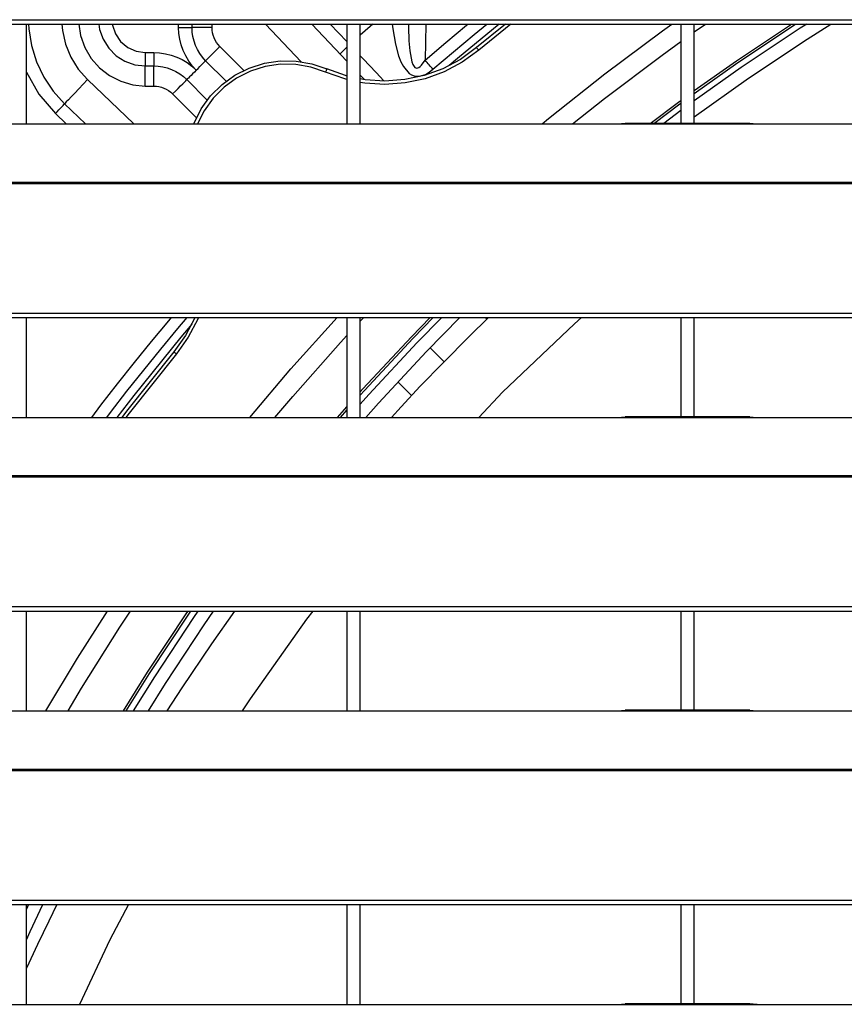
# Model space of a CAD drawing. Header units: millimetres. Extents: x 0 to 39025, y -31299 to 8400.
# Tile 146 of 256: x 6740 to 6863, y -8840 to -8692. Entities that reach past the tile are written whole.
import ezdxf

# ---------------------------------------------------------------- set-up
doc = ezdxf.new("R2010")
doc.units = ezdxf.units.MM

# ---------------------------------------------------------------- blocks, each defined once
blk = doc.blocks.new('*U53')
at = {"lineweight": 25}
for points in [[(7.21, 944.85), (7.21, 944.85), (1142.79, 944.85), (1142.79, 944.85)], [(7.21, 944.2), (7.21, 944.2), (1142.79, 944.2), (1142.79, 944.2)], [(137, 929.23), (137, 929.23), (137, 944.2), (137, 944.2)], [(159.79, 943.68), (159.79, 943.68), (159.79, 944.2), (159.79, 944.2)], [(161.8, 943.68), (161.8, 943.68), (161.8, 944.2), (161.8, 944.2)], [(164.8, 943.68), (164.8, 943.68), (164.8, 944.2), (164.8, 944.2)], [(178.16, 938.56), (178.16, 938.56), (172.81, 944.2), (172.81, 944.2)], [(185, 938.64), (185, 938.64), (179.73, 944.2), (179.73, 944.2)], [(185, 941.56), (185, 941.56), (182.49, 944.2), (182.49, 944.2)], [(185, 944.2), (185, 944.2), (185, 929.23), (185, 929.23)], [(187, 929.23), (187, 929.23), (187, 944.2), (187, 944.2)], [(196.79, 944.2), (196.79, 944.2), (196.69, 938.78), (196.69, 938.78)], [(208.72, 944.2), (208.72, 944.2), (204.41, 940.66), (204.41, 940.66)], [(209.53, 944.2), (209.53, 944.2), (204.73, 940.27), (204.73, 940.27)], [(235, 944.2), (235, 944.2), (235, 929.31), (235, 929.31)], [(237, 929.31), (237, 929.31), (237, 944.2), (237, 944.2)], [(237, 943.01), (237, 943.01), (238.69, 944.2), (238.69, 944.2)], [(154.8, 939.94), (154.8, 939.94), (156.07, 939.94), (156.07, 939.94)], [(169.55, 937.25), (169.55, 937.25), (165.97, 940.84), (165.97, 940.84)], [(166.91, 935.63), (166.91, 935.63), (163.84, 938.71), (163.84, 938.71)], [(154.8, 937.93), (154.8, 937.93), (156.07, 937.93), (156.07, 937.93)], [(146.16, 935.88), (146.16, 935.88), (153.08, 929.23), (153.08, 929.23)], [(161.02, 935.87), (161.02, 935.87), (164.08, 932.78), (164.08, 932.78)], [(187.64, 935.87), (187.64, 935.87), (187, 936.54), (187, 936.54)], [(154.8, 934.91), (154.8, 934.91), (156.07, 934.91), (156.07, 934.91)], [(158.9, 933.73), (158.9, 933.73), (162.48, 930.14), (162.48, 930.14)], [(142.71, 932.25), (142.71, 932.25), (145.85, 929.23), (145.85, 929.23)], [(235, 931.23), (235, 931.23), (232.45, 929.31), (232.45, 929.31)], [(141.34, 930.78), (141.34, 930.78), (142.95, 929.23), (142.95, 929.23)], [(41.99, 929.23), (41.99, 929.23), (224.99, 929.23), (224.99, 929.23)], [(224.99, 929.23), (224.99, 929.23), (247, 929.23), (247, 929.23)], [(245.31, 929.31), (245.31, 929.31), (226.65, 929.31), (226.65, 929.31)], [(247, 929.23), (247, 929.23), (818, 929.23), (818, 929.23)], [(16.21, 920.52), (16.21, 920.52), (1133.33, 920.52), (1133.33, 920.52)], [(16.21, 920.3), (16.21, 920.3), (1133.33, 920.3), (1133.33, 920.3)], [(7.21, 900.87), (7.21, 900.87), (1142.79, 900.87), (1142.79, 900.87)], [(7.21, 900.22), (7.21, 900.22), (1142.79, 900.22), (1142.79, 900.22)], [(137, 885.26), (137, 885.26), (137, 900.22), (137, 900.22)], [(185, 900.22), (185, 900.22), (185, 885.26), (185, 885.26)], [(187, 885.26), (187, 885.26), (187, 900.22), (187, 900.22)], [(187, 899.67), (187, 899.67), (187.52, 900.22), (187.52, 900.22)], [(205.68, 900.22), (205.68, 900.22), (205.92, 899.98), (205.92, 899.98)], [(235, 900.22), (235, 900.22), (235, 885.34), (235, 885.34)], [(237, 885.34), (237, 885.34), (237, 900.22), (237, 900.22)], [(197.46, 895.7), (197.46, 895.7), (199.52, 893.61), (199.52, 893.61)], [(192.63, 890.59), (192.63, 890.59), (194.68, 888.53), (194.68, 888.53)], [(183.6, 885.26), (183.6, 885.26), (185, 886.86), (185, 886.86)], [(41.99, 885.26), (41.99, 885.26), (224.99, 885.26), (224.99, 885.26)], [(184.05, 885.26), (184.05, 885.26), (185, 886.34), (185, 886.34)], [(224.99, 885.26), (224.99, 885.26), (247, 885.26), (247, 885.26)], [(245.31, 885.34), (245.31, 885.34), (226.65, 885.34), (226.65, 885.34)], [(247, 885.26), (247, 885.26), (818, 885.26), (818, 885.26)], [(16.21, 876.55), (16.21, 876.55), (1133.33, 876.55), (1133.33, 876.55)], [(16.21, 876.33), (16.21, 876.33), (1133.33, 876.33), (1133.33, 876.33)], [(7.21, 856.9), (7.21, 856.9), (1142.79, 856.9), (1142.79, 856.9)], [(7.21, 856.24), (7.21, 856.24), (1142.79, 856.24), (1142.79, 856.24)], [(137, 841.29), (137, 841.29), (137, 856.24), (137, 856.24)], [(185, 856.24), (185, 856.24), (185, 841.29), (185, 841.29)], [(187, 841.29), (187, 841.29), (187, 856.24), (187, 856.24)], [(235, 856.24), (235, 856.24), (235, 841.37), (235, 841.37)], [(237, 841.37), (237, 841.37), (237, 856.24), (237, 856.24)], [(41.99, 841.29), (41.99, 841.29), (224.99, 841.29), (224.99, 841.29)], [(224.99, 841.29), (224.99, 841.29), (247, 841.29), (247, 841.29)], [(245.31, 841.37), (245.31, 841.37), (226.65, 841.37), (226.65, 841.37)], [(247, 841.29), (247, 841.29), (818, 841.29), (818, 841.29)], [(16.21, 832.57), (16.21, 832.57), (1133.33, 832.57), (1133.33, 832.57)], [(16.21, 832.35), (16.21, 832.35), (1133.33, 832.35), (1133.33, 832.35)], [(7.21, 812.93), (7.21, 812.93), (1142.79, 812.93), (1142.79, 812.93)], [(7.21, 812.27), (7.21, 812.27), (1142.79, 812.27), (1142.79, 812.27)], [(137, 797.31), (137, 797.31), (137, 812.27), (137, 812.27)], [(137.33, 812.27), (137.33, 812.27), (137, 811.57), (137, 811.57)], [(185, 812.27), (185, 812.27), (185, 797.31), (185, 797.31)], [(187, 797.31), (187, 797.31), (187, 812.27), (187, 812.27)], [(235, 812.27), (235, 812.27), (235, 797.39), (235, 797.39)], [(237, 797.39), (237, 797.39), (237, 812.27), (237, 812.27)], [(41.99, 797.31), (41.99, 797.31), (224.99, 797.31), (224.99, 797.31)], [(224.99, 797.31), (224.99, 797.31), (247, 797.31), (247, 797.31)], [(245.31, 797.39), (245.31, 797.39), (226.65, 797.39), (226.65, 797.39)], [(247, 797.31), (247, 797.31), (818, 797.31), (818, 797.31)]]:
    blk.add_open_spline(points, degree=3, dxfattribs=at)
for points, knots in [([(137.32, 944.2), (137.32, 944.2), (137.36, 943.49), (137.36, 943.49), (137.36, 943.49), (137.75, 940.98), (137.75, 940.98), (137.75, 940.98), (138.51, 938.54), (138.51, 938.54), (138.51, 938.54), (139.6, 936.25), (139.6, 936.25), (139.6, 936.25), (141.01, 934.13), (141.01, 934.13), (141.01, 934.13), (142.71, 932.25), (142.71, 932.25)], [0, 0, 0, 0, 1, 1, 1, 2, 2, 2, 3, 3, 3, 4, 4, 4, 5, 5, 5, 6, 6, 6, 6]), ([(142.32, 944.2), (142.32, 944.2), (142.42, 943.24), (142.42, 943.24), (142.42, 943.24), (142.88, 941.19), (142.88, 941.19), (142.88, 941.19), (143.67, 939.24), (143.67, 939.24), (143.67, 939.24), (144.77, 937.45), (144.77, 937.45), (144.77, 937.45), (146.16, 935.88), (146.16, 935.88)], [0, 0, 0, 0, 1, 1, 1, 2, 2, 2, 3, 3, 3, 4, 4, 4, 5, 5, 5, 5]), ([(144.83, 944.2), (144.83, 944.2), (145.11, 942.46), (145.11, 942.46), (145.11, 942.46), (145.75, 940.68), (145.75, 940.68), (145.75, 940.68), (146.71, 939.05), (146.71, 939.05), (146.71, 939.05), (147.95, 937.64), (147.95, 937.64), (147.95, 937.64), (149.44, 936.48), (149.44, 936.48), (149.44, 936.48), (151.12, 935.62), (151.12, 935.62), (151.12, 935.62), (152.92, 935.09), (152.92, 935.09), (152.92, 935.09), (154.8, 934.91), (154.8, 934.91)], [0, 0, 0, 0, 1, 1, 1, 2, 2, 2, 3, 3, 3, 4, 4, 4, 5, 5, 5, 6, 6, 6, 7, 7, 7, 8, 8, 8, 8]), ([(147.84, 944.2), (147.84, 944.2), (147.97, 943.4), (147.97, 943.4), (147.97, 943.4), (148.49, 941.91), (148.49, 941.91), (148.49, 941.91), (149.32, 940.58), (149.32, 940.58), (149.32, 940.58), (150.43, 939.46), (150.43, 939.46), (150.43, 939.46), (151.76, 938.62), (151.76, 938.62), (151.76, 938.62), (153.24, 938.1), (153.24, 938.1), (153.24, 938.1), (154.8, 937.93), (154.8, 937.93)], [0, 0, 0, 0, 1, 1, 1, 2, 2, 2, 3, 3, 3, 4, 4, 4, 5, 5, 5, 6, 6, 6, 7, 7, 7, 7]), ([(149.85, 944.2), (149.85, 944.2), (149.88, 944.04), (149.88, 944.04), (149.88, 944.04), (150.32, 942.72), (150.32, 942.72), (150.32, 942.72), (151.1, 941.58), (151.1, 941.58), (151.1, 941.58), (152.17, 940.69), (152.17, 940.69), (152.17, 940.69), (153.43, 940.13), (153.43, 940.13), (153.43, 940.13), (154.8, 939.94), (154.8, 939.94)], [0, 0, 0, 0, 1, 1, 1, 2, 2, 2, 3, 3, 3, 4, 4, 4, 5, 5, 5, 6, 6, 6, 6]), ([(162.43, 937.29), (162.43, 937.29), (161.84, 937.95), (161.84, 937.95), (161.84, 937.95), (161.31, 938.66), (161.31, 938.66), (161.31, 938.66), (160.86, 939.42), (160.86, 939.42), (160.86, 939.42), (160.49, 940.22), (160.49, 940.22), (160.49, 940.22), (160.18, 941.06), (160.18, 941.06), (160.18, 941.06), (159.97, 941.92), (159.97, 941.92), (159.97, 941.92), (159.84, 942.8), (159.84, 942.8), (159.84, 942.8), (159.79, 943.68), (159.79, 943.68)], [0, 0, 0, 0, 1, 1, 1, 2, 2, 2, 3, 3, 3, 4, 4, 4, 5, 5, 5, 6, 6, 6, 7, 7, 7, 8, 8, 8, 8]), ([(159.79, 943.68), (159.79, 943.68), (160.19, 943.68), (160.19, 943.68), (160.19, 943.68), (160.56, 943.68), (160.56, 943.68), (160.56, 943.68), (160.91, 943.68), (160.91, 943.68), (160.91, 943.68), (161.21, 943.68), (161.21, 943.68), (161.21, 943.68), (161.46, 943.68), (161.46, 943.68), (161.46, 943.68), (161.64, 943.68), (161.64, 943.68), (161.64, 943.68), (161.76, 943.68), (161.76, 943.68), (161.76, 943.68), (161.8, 943.68), (161.8, 943.68)], [0, 0, 0, 0, 1, 1, 1, 2, 2, 2, 3, 3, 3, 4, 4, 4, 5, 5, 5, 6, 6, 6, 7, 7, 7, 8, 8, 8, 8]), ([(163.84, 938.71), (163.84, 938.71), (163.39, 939.22), (163.39, 939.22), (163.39, 939.22), (162.98, 939.78), (162.98, 939.78), (162.98, 939.78), (162.62, 940.37), (162.62, 940.37), (162.62, 940.37), (162.33, 940.99), (162.33, 940.99), (162.33, 940.99), (162.1, 941.64), (162.1, 941.64), (162.1, 941.64), (161.93, 942.31), (161.93, 942.31), (161.93, 942.31), (161.83, 943), (161.83, 943), (161.83, 943), (161.8, 943.68), (161.8, 943.68)], [0, 0, 0, 0, 1, 1, 1, 2, 2, 2, 3, 3, 3, 4, 4, 4, 5, 5, 5, 6, 6, 6, 7, 7, 7, 8, 8, 8, 8]), ([(164.8, 943.68), (164.8, 943.68), (164.21, 943.68), (164.21, 943.68), (164.21, 943.68), (163.65, 943.68), (163.65, 943.68), (163.65, 943.68), (163.13, 943.68), (163.13, 943.68), (163.13, 943.68), (162.67, 943.68), (162.67, 943.68), (162.67, 943.68), (162.31, 943.68), (162.31, 943.68), (162.31, 943.68), (162.02, 943.68), (162.02, 943.68), (162.02, 943.68), (161.85, 943.68), (161.85, 943.68), (161.85, 943.68), (161.8, 943.68), (161.8, 943.68)], [0, 0, 0, 0, 1, 1, 1, 2, 2, 2, 3, 3, 3, 4, 4, 4, 5, 5, 5, 6, 6, 6, 7, 7, 7, 8, 8, 8, 8]), ([(165.97, 940.84), (165.97, 940.84), (165.71, 941.13), (165.71, 941.13), (165.71, 941.13), (165.47, 941.45), (165.47, 941.45), (165.47, 941.45), (165.27, 941.79), (165.27, 941.79), (165.27, 941.79), (165.1, 942.15), (165.1, 942.15), (165.1, 942.15), (164.97, 942.51), (164.97, 942.51), (164.97, 942.51), (164.87, 942.9), (164.87, 942.9), (164.87, 942.9), (164.82, 943.29), (164.82, 943.29), (164.82, 943.29), (164.8, 943.68), (164.8, 943.68)], [0, 0, 0, 0, 1, 1, 1, 2, 2, 2, 3, 3, 3, 4, 4, 4, 5, 5, 5, 6, 6, 6, 7, 7, 7, 8, 8, 8, 8]), ([(188.87, 944.2), (188.87, 944.2), (188.47, 943.84), (188.47, 943.84), (188.47, 943.84), (187.71, 943.16), (187.71, 943.16), (187.71, 943.16), (187, 942.54), (187, 942.54)], [0, 0, 0, 0, 1, 1, 1, 2, 2, 2, 3, 3, 3, 3]), ([(191.79, 944.2), (191.79, 944.2), (191.86, 943.47), (191.86, 943.47), (191.86, 943.47), (192.26, 941.16), (192.26, 941.16), (192.26, 941.16), (192.74, 939.43), (192.74, 939.43), (192.74, 939.43), (193.07, 938.55), (193.07, 938.55), (193.07, 938.55), (193.44, 937.83), (193.44, 937.83), (193.44, 937.83), (194.3, 936.81), (194.3, 936.81), (194.3, 936.81), (194.66, 936.58), (194.66, 936.58), (194.66, 936.58), (195.06, 936.43), (195.06, 936.43), (195.06, 936.43), (195.86, 936.38), (195.86, 936.38), (195.86, 936.38), (196.77, 936.66), (196.77, 936.66), (196.77, 936.66), (197.32, 936.99), (197.32, 936.99), (197.32, 936.99), (197.87, 937.42), (197.87, 937.42)], [0, 0, 0, 0, 1, 1, 1, 2, 2, 2, 3, 3, 3, 4, 4, 4, 5, 5, 5, 6, 6, 6, 7, 7, 7, 8, 8, 8, 9, 9, 9, 10, 10, 10, 11, 11, 11, 12, 12, 12, 12]), ([(194.19, 944.2), (194.19, 944.2), (194.19, 943.75), (194.19, 943.75), (194.19, 943.75), (194.26, 941.7), (194.26, 941.7), (194.26, 941.7), (194.39, 940.2), (194.39, 940.2), (194.39, 940.2), (194.71, 938.54), (194.71, 938.54), (194.71, 938.54), (194.86, 938.14), (194.86, 938.14), (194.86, 938.14), (195.04, 937.85), (195.04, 937.85), (195.04, 937.85), (195.18, 937.71), (195.18, 937.71), (195.18, 937.71), (195.32, 937.63), (195.32, 937.63), (195.32, 937.63), (195.46, 937.61), (195.46, 937.61), (195.46, 937.61), (195.61, 937.62), (195.61, 937.62), (195.61, 937.62), (195.78, 937.7), (195.78, 937.7), (195.78, 937.7), (195.97, 937.83), (195.97, 937.83), (195.97, 937.83), (196.17, 938.04), (196.17, 938.04), (196.17, 938.04), (196.69, 938.78), (196.69, 938.78)], [0, 0, 0, 0, 1, 1, 1, 2, 2, 2, 3, 3, 3, 4, 4, 4, 5, 5, 5, 6, 6, 6, 7, 7, 7, 8, 8, 8, 9, 9, 9, 10, 10, 10, 11, 11, 11, 12, 12, 12, 13, 13, 13, 14, 14, 14, 14]), ([(196.69, 938.78), (196.69, 938.78), (199.78, 941.43), (199.78, 941.43), (199.78, 941.43), (202.88, 944.03), (202.88, 944.03), (202.88, 944.03), (203.08, 944.2), (203.08, 944.2)], [0, 0, 0, 0, 1, 1, 1, 2, 2, 2, 3, 3, 3, 3]), ([(197.87, 937.42), (197.87, 937.42), (200.94, 940.05), (200.94, 940.05), (200.94, 940.05), (204.03, 942.63), (204.03, 942.63), (204.03, 942.63), (205.92, 944.2), (205.92, 944.2)], [0, 0, 0, 0, 1, 1, 1, 2, 2, 2, 3, 3, 3, 3]), ([(207.79, 944.2), (207.79, 944.2), (201.56, 939.03), (201.56, 939.03), (201.56, 939.03), (200.32, 937.98), (200.32, 937.98)], [0, 0, 0, 0, 1, 1, 1, 2, 2, 2, 2]), ([(214.21, 929.23), (214.21, 929.23), (215.17, 930.03), (215.17, 930.03), (215.17, 930.03), (223.59, 936.75), (223.59, 936.75), (223.59, 936.75), (232.22, 943.18), (232.22, 943.18), (232.22, 943.18), (233.63, 944.2), (233.63, 944.2)], [0, 0, 0, 0, 1, 1, 1, 2, 2, 2, 3, 3, 3, 4, 4, 4, 4]), ([(237, 930.3), (237, 930.3), (245.11, 936.09), (245.11, 936.09), (245.11, 936.09), (253.89, 941.93), (253.89, 941.93), (253.89, 941.93), (257.46, 944.2), (257.46, 944.2)], [0, 0, 0, 0, 1, 1, 1, 2, 2, 2, 3, 3, 3, 3]), ([(237, 934.22), (237, 934.22), (243.32, 938.71), (243.32, 938.71), (243.32, 938.71), (251.54, 944.2), (251.54, 944.2)], [0, 0, 0, 0, 1, 1, 1, 2, 2, 2, 2]), ([(237, 933.81), (237, 933.81), (243.51, 938.42), (243.51, 938.42), (243.51, 938.42), (252.17, 944.2), (252.17, 944.2)], [0, 0, 0, 0, 1, 1, 1, 2, 2, 2, 2]), ([(253.83, 944.2), (253.83, 944.2), (252.85, 943.57), (252.85, 943.57), (252.85, 943.57), (244.02, 937.68), (244.02, 937.68), (244.02, 937.68), (237, 932.71), (237, 932.71)], [0, 0, 0, 0, 1, 1, 1, 2, 2, 2, 3, 3, 3, 3]), ([(218.78, 929.23), (218.78, 929.23), (223.58, 933.06), (223.58, 933.06), (223.58, 933.06), (232.18, 939.56), (232.18, 939.56), (232.18, 939.56), (235, 941.6), (235, 941.6)], [0, 0, 0, 0, 1, 1, 1, 2, 2, 2, 3, 3, 3, 3]), ([(154.8, 939.94), (154.8, 939.94), (154.8, 939.54), (154.8, 939.54), (154.8, 939.54), (154.8, 939.17), (154.8, 939.17), (154.8, 939.17), (154.8, 938.82), (154.8, 938.82), (154.8, 938.82), (154.8, 938.51), (154.8, 938.51), (154.8, 938.51), (154.8, 938.27), (154.8, 938.27), (154.8, 938.27), (154.8, 938.08), (154.8, 938.08), (154.8, 938.08), (154.8, 937.97), (154.8, 937.97), (154.8, 937.97), (154.8, 937.93), (154.8, 937.93)], [0, 0, 0, 0, 1, 1, 1, 2, 2, 2, 3, 3, 3, 4, 4, 4, 5, 5, 5, 6, 6, 6, 7, 7, 7, 8, 8, 8, 8]), ([(156.07, 939.94), (156.07, 939.94), (156.95, 939.89), (156.95, 939.89), (156.95, 939.89), (157.83, 939.76), (157.83, 939.76), (157.83, 939.76), (158.68, 939.55), (158.68, 939.55), (158.68, 939.55), (159.51, 939.25), (159.51, 939.25), (159.51, 939.25), (160.31, 938.87), (160.31, 938.87), (160.31, 938.87), (161.07, 938.42), (161.07, 938.42), (161.07, 938.42), (161.78, 937.88), (161.78, 937.88), (161.78, 937.88), (162.43, 937.29), (162.43, 937.29)], [0, 0, 0, 0, 1, 1, 1, 2, 2, 2, 3, 3, 3, 4, 4, 4, 5, 5, 5, 6, 6, 6, 7, 7, 7, 8, 8, 8, 8]), ([(156.07, 939.94), (156.07, 939.94), (156.07, 939.54), (156.07, 939.54), (156.07, 939.54), (156.07, 939.17), (156.07, 939.17), (156.07, 939.17), (156.07, 938.82), (156.07, 938.82), (156.07, 938.82), (156.07, 938.51), (156.07, 938.51), (156.07, 938.51), (156.07, 938.27), (156.07, 938.27), (156.07, 938.27), (156.07, 938.08), (156.07, 938.08), (156.07, 938.08), (156.07, 937.97), (156.07, 937.97), (156.07, 937.97), (156.07, 937.93), (156.07, 937.93)], [0, 0, 0, 0, 1, 1, 1, 2, 2, 2, 3, 3, 3, 4, 4, 4, 5, 5, 5, 6, 6, 6, 7, 7, 7, 8, 8, 8, 8]), ([(165.97, 940.84), (165.97, 940.84), (165.55, 940.43), (165.55, 940.43), (165.55, 940.43), (165.16, 940.02), (165.16, 940.02), (165.16, 940.02), (164.79, 939.66), (164.79, 939.66), (164.79, 939.66), (164.47, 939.34), (164.47, 939.34), (164.47, 939.34), (164.2, 939.07), (164.2, 939.07), (164.2, 939.07), (164.01, 938.87), (164.01, 938.87), (164.01, 938.87), (163.89, 938.75), (163.89, 938.75), (163.89, 938.75), (163.84, 938.71), (163.84, 938.71)], [0, 0, 0, 0, 1, 1, 1, 2, 2, 2, 3, 3, 3, 4, 4, 4, 5, 5, 5, 6, 6, 6, 7, 7, 7, 8, 8, 8, 8]), ([(185, 940.71), (185, 940.71), (184.88, 940.61), (184.88, 940.61), (184.88, 940.61), (184.62, 940.36), (184.62, 940.36), (184.62, 940.36), (184.39, 940.14), (184.39, 940.14), (184.39, 940.14), (184.2, 939.95), (184.2, 939.95), (184.2, 939.95), (184.07, 939.83), (184.07, 939.83), (184.07, 939.83), (183.97, 939.73), (183.97, 939.73)], [0, 0, 0, 0, 1, 1, 1, 2, 2, 2, 3, 3, 3, 4, 4, 4, 5, 5, 5, 6, 6, 6, 6]), ([(204.41, 940.66), (204.41, 940.66), (201.99, 938.91), (201.99, 938.91), (201.99, 938.91), (199.36, 937.51), (199.36, 937.51), (199.36, 937.51), (196.56, 936.5), (196.56, 936.5), (196.56, 936.5), (193.65, 935.88), (193.65, 935.88), (193.65, 935.88), (190.68, 935.66), (190.68, 935.66), (190.68, 935.66), (187.71, 935.86), (187.71, 935.86), (187.71, 935.86), (187, 935.97), (187, 935.97)], [0, 0, 0, 0, 1, 1, 1, 2, 2, 2, 3, 3, 3, 4, 4, 4, 5, 5, 5, 6, 6, 6, 7, 7, 7, 7]), ([(204.73, 940.27), (204.73, 940.27), (202.25, 938.49), (202.25, 938.49), (202.25, 938.49), (199.57, 937.05), (199.57, 937.05), (199.57, 937.05), (196.7, 936.01), (196.7, 936.01), (196.7, 936.01), (193.72, 935.38), (193.72, 935.38), (193.72, 935.38), (190.68, 935.16), (190.68, 935.16), (190.68, 935.16), (187.65, 935.36), (187.65, 935.36), (187.65, 935.36), (187, 935.46), (187, 935.46)], [0, 0, 0, 0, 1, 1, 1, 2, 2, 2, 3, 3, 3, 4, 4, 4, 5, 5, 5, 6, 6, 6, 7, 7, 7, 7]), ([(204.73, 940.27), (204.73, 940.27), (204.67, 940.34), (204.67, 940.34), (204.67, 940.34), (204.6, 940.41), (204.6, 940.41), (204.6, 940.41), (204.55, 940.49), (204.55, 940.49), (204.55, 940.49), (204.51, 940.54), (204.51, 940.54), (204.51, 940.54), (204.46, 940.59), (204.46, 940.59), (204.46, 940.59), (204.43, 940.63), (204.43, 940.63), (204.43, 940.63), (204.41, 940.65), (204.41, 940.65), (204.41, 940.65), (204.41, 940.66), (204.41, 940.66)], [0, 0, 0, 0, 1, 1, 1, 2, 2, 2, 3, 3, 3, 4, 4, 4, 5, 5, 5, 6, 6, 6, 7, 7, 7, 8, 8, 8, 8]), ([(162.08, 929.23), (162.08, 929.23), (162.12, 929.33), (162.12, 929.33), (162.12, 929.33), (163.19, 931.47), (163.19, 931.47), (163.19, 931.47), (164.59, 933.42), (164.59, 933.42), (164.59, 933.42), (166.29, 935.12), (166.29, 935.12), (166.29, 935.12), (168.22, 936.52), (168.22, 936.52), (168.22, 936.52), (170.35, 937.61), (170.35, 937.61), (170.35, 937.61), (172.63, 938.33), (172.63, 938.33), (172.63, 938.33), (174.99, 938.68), (174.99, 938.68), (174.99, 938.68), (177.38, 938.66), (177.38, 938.66), (177.38, 938.66), (179.73, 938.25), (179.73, 938.25), (179.73, 938.25), (182, 937.47), (182, 937.47)], [0, 0, 0, 0, 1, 1, 1, 2, 2, 2, 3, 3, 3, 4, 4, 4, 5, 5, 5, 6, 6, 6, 7, 7, 7, 8, 8, 8, 9, 9, 9, 10, 10, 10, 11, 11, 11, 11]), ([(162.43, 937.29), (162.43, 937.29), (162.71, 937.56), (162.71, 937.56), (162.71, 937.56), (162.98, 937.83), (162.98, 937.83), (162.98, 937.83), (163.22, 938.07), (163.22, 938.07), (163.22, 938.07), (163.43, 938.29), (163.43, 938.29), (163.43, 938.29), (163.61, 938.47), (163.61, 938.47), (163.61, 938.47), (163.74, 938.6), (163.74, 938.6), (163.74, 938.6), (163.82, 938.68), (163.82, 938.68), (163.82, 938.68), (163.84, 938.71), (163.84, 938.71)], [0, 0, 0, 0, 1, 1, 1, 2, 2, 2, 3, 3, 3, 4, 4, 4, 5, 5, 5, 6, 6, 6, 7, 7, 7, 8, 8, 8, 8]), ([(190.54, 935.69), (190.54, 935.69), (189.36, 936.94), (189.36, 936.94), (189.36, 936.94), (187.41, 939), (187.41, 939), (187.41, 939), (187, 939.44), (187, 939.44)], [0, 0, 0, 0, 1, 1, 1, 2, 2, 2, 3, 3, 3, 3]), ([(197.87, 937.42), (197.87, 937.42), (197.74, 937.57), (197.74, 937.57), (197.74, 937.57), (197.61, 937.73), (197.61, 937.73), (197.61, 937.73), (197.46, 937.9), (197.46, 937.9), (197.46, 937.9), (197.32, 938.07), (197.32, 938.07), (197.32, 938.07), (197.16, 938.25), (197.16, 938.25), (197.16, 938.25), (197.01, 938.42), (197.01, 938.42), (197.01, 938.42), (196.85, 938.6), (196.85, 938.6), (196.85, 938.6), (196.69, 938.78), (196.69, 938.78)], [0, 0, 0, 0, 1, 1, 1, 2, 2, 2, 3, 3, 3, 4, 4, 4, 5, 5, 5, 6, 6, 6, 7, 7, 7, 8, 8, 8, 8]), ([(137, 937), (137, 937), (138.87, 933.67), (138.87, 933.67), (138.87, 933.67), (141.34, 930.78), (141.34, 930.78)], [0, 0, 0, 0, 1, 1, 1, 2, 2, 2, 2]), ([(154.8, 934.91), (154.8, 934.91), (154.8, 935.5), (154.8, 935.5), (154.8, 935.5), (154.8, 936.07), (154.8, 936.07), (154.8, 936.07), (154.8, 936.59), (154.8, 936.59), (154.8, 936.59), (154.8, 937.05), (154.8, 937.05), (154.8, 937.05), (154.8, 937.42), (154.8, 937.42), (154.8, 937.42), (154.8, 937.7), (154.8, 937.7), (154.8, 937.7), (154.8, 937.87), (154.8, 937.87), (154.8, 937.87), (154.8, 937.93), (154.8, 937.93)], [0, 0, 0, 0, 1, 1, 1, 2, 2, 2, 3, 3, 3, 4, 4, 4, 5, 5, 5, 6, 6, 6, 7, 7, 7, 8, 8, 8, 8]), ([(156.07, 937.93), (156.07, 937.93), (156.75, 937.89), (156.75, 937.89), (156.75, 937.89), (157.44, 937.79), (157.44, 937.79), (157.44, 937.79), (158.1, 937.62), (158.1, 937.62), (158.1, 937.62), (158.75, 937.39), (158.75, 937.39), (158.75, 937.39), (159.37, 937.1), (159.37, 937.1), (159.37, 937.1), (159.96, 936.74), (159.96, 936.74), (159.96, 936.74), (160.51, 936.33), (160.51, 936.33), (160.51, 936.33), (161.02, 935.87), (161.02, 935.87)], [0, 0, 0, 0, 1, 1, 1, 2, 2, 2, 3, 3, 3, 4, 4, 4, 5, 5, 5, 6, 6, 6, 7, 7, 7, 8, 8, 8, 8]), ([(156.07, 934.91), (156.07, 934.91), (156.07, 935.5), (156.07, 935.5), (156.07, 935.5), (156.07, 936.07), (156.07, 936.07), (156.07, 936.07), (156.07, 936.59), (156.07, 936.59), (156.07, 936.59), (156.07, 937.05), (156.07, 937.05), (156.07, 937.05), (156.07, 937.42), (156.07, 937.42), (156.07, 937.42), (156.07, 937.7), (156.07, 937.7), (156.07, 937.7), (156.07, 937.87), (156.07, 937.87), (156.07, 937.87), (156.07, 937.93), (156.07, 937.93)], [0, 0, 0, 0, 1, 1, 1, 2, 2, 2, 3, 3, 3, 4, 4, 4, 5, 5, 5, 6, 6, 6, 7, 7, 7, 8, 8, 8, 8]), ([(162.43, 937.29), (162.43, 937.29), (162.16, 937.01), (162.16, 937.01), (162.16, 937.01), (161.89, 936.74), (161.89, 936.74), (161.89, 936.74), (161.65, 936.5), (161.65, 936.5), (161.65, 936.5), (161.43, 936.28), (161.43, 936.28), (161.43, 936.28), (161.25, 936.1), (161.25, 936.1), (161.25, 936.1), (161.13, 935.98), (161.13, 935.98), (161.13, 935.98), (161.04, 935.89), (161.04, 935.89), (161.04, 935.89), (161.02, 935.87), (161.02, 935.87)], [0, 0, 0, 0, 1, 1, 1, 2, 2, 2, 3, 3, 3, 4, 4, 4, 5, 5, 5, 6, 6, 6, 7, 7, 7, 8, 8, 8, 8]), ([(181.79, 937), (181.79, 937), (179.61, 937.76), (179.61, 937.76), (179.61, 937.76), (177.33, 938.15), (177.33, 938.15), (177.33, 938.15), (175.03, 938.18), (175.03, 938.18), (175.03, 938.18), (172.74, 937.84), (172.74, 937.84), (172.74, 937.84), (170.54, 937.14), (170.54, 937.14), (170.54, 937.14), (168.48, 936.1), (168.48, 936.1), (168.48, 936.1), (166.61, 934.73), (166.61, 934.73), (166.61, 934.73), (164.97, 933.1), (164.97, 933.1), (164.97, 933.1), (163.62, 931.21), (163.62, 931.21), (163.62, 931.21), (162.62, 929.23), (162.62, 929.23)], [0, 0, 0, 0, 1, 1, 1, 2, 2, 2, 3, 3, 3, 4, 4, 4, 5, 5, 5, 6, 6, 6, 7, 7, 7, 8, 8, 8, 9, 9, 9, 10, 10, 10, 10]), ([(181.79, 937), (181.79, 937), (181.84, 937.1), (181.84, 937.1), (181.84, 937.1), (181.87, 937.18), (181.87, 937.18), (181.87, 937.18), (181.91, 937.26), (181.91, 937.26), (181.91, 937.26), (181.93, 937.33), (181.93, 937.33), (181.93, 937.33), (181.96, 937.39), (181.96, 937.39), (181.96, 937.39), (181.98, 937.43), (181.98, 937.43), (181.98, 937.43), (181.99, 937.46), (181.99, 937.46), (181.99, 937.46), (182, 937.47), (182, 937.47)], [0, 0, 0, 0, 1, 1, 1, 2, 2, 2, 3, 3, 3, 4, 4, 4, 5, 5, 5, 6, 6, 6, 7, 7, 7, 8, 8, 8, 8]), ([(185, 935.89), (185, 935.89), (184.67, 935.98), (184.67, 935.98), (184.67, 935.98), (181.79, 937), (181.79, 937)], [0, 0, 0, 0, 1, 1, 1, 2, 2, 2, 2]), ([(185, 936.41), (185, 936.41), (184.8, 936.47), (184.8, 936.47), (184.8, 936.47), (182, 937.47), (182, 937.47)], [0, 0, 0, 0, 1, 1, 1, 2, 2, 2, 2]), ([(146.16, 935.88), (146.16, 935.88), (145.49, 935.17), (145.49, 935.17), (145.49, 935.17), (144.84, 934.49), (144.84, 934.49), (144.84, 934.49), (144.24, 933.86), (144.24, 933.86), (144.24, 933.86), (143.72, 933.31), (143.72, 933.31), (143.72, 933.31), (143.29, 932.86), (143.29, 932.86), (143.29, 932.86), (142.97, 932.52), (142.97, 932.52), (142.97, 932.52), (142.78, 932.31), (142.78, 932.31), (142.78, 932.31), (142.71, 932.25), (142.71, 932.25)], [0, 0, 0, 0, 1, 1, 1, 2, 2, 2, 3, 3, 3, 4, 4, 4, 5, 5, 5, 6, 6, 6, 7, 7, 7, 8, 8, 8, 8]), ([(158.9, 933.73), (158.9, 933.73), (159.31, 934.15), (159.31, 934.15), (159.31, 934.15), (159.71, 934.55), (159.71, 934.55), (159.71, 934.55), (160.08, 934.92), (160.08, 934.92), (160.08, 934.92), (160.4, 935.25), (160.4, 935.25), (160.4, 935.25), (160.66, 935.51), (160.66, 935.51), (160.66, 935.51), (160.86, 935.71), (160.86, 935.71), (160.86, 935.71), (160.98, 935.83), (160.98, 935.83), (160.98, 935.83), (161.02, 935.87), (161.02, 935.87)], [0, 0, 0, 0, 1, 1, 1, 2, 2, 2, 3, 3, 3, 4, 4, 4, 5, 5, 5, 6, 6, 6, 7, 7, 7, 8, 8, 8, 8]), ([(156.07, 934.91), (156.07, 934.91), (156.46, 934.89), (156.46, 934.89), (156.46, 934.89), (156.85, 934.83), (156.85, 934.83), (156.85, 934.83), (157.23, 934.74), (157.23, 934.74), (157.23, 934.74), (157.6, 934.61), (157.6, 934.61), (157.6, 934.61), (157.95, 934.44), (157.95, 934.44), (157.95, 934.44), (158.29, 934.23), (158.29, 934.23), (158.29, 934.23), (158.61, 934), (158.61, 934), (158.61, 934), (158.9, 933.73), (158.9, 933.73)], [0, 0, 0, 0, 1, 1, 1, 2, 2, 2, 3, 3, 3, 4, 4, 4, 5, 5, 5, 6, 6, 6, 7, 7, 7, 8, 8, 8, 8]), ([(230.41, 929.31), (230.41, 929.31), (234.65, 932.51), (234.65, 932.51), (234.65, 932.51), (235, 932.76), (235, 932.76)], [0, 0, 0, 0, 1, 1, 1, 2, 2, 2, 2]), ([(141.34, 930.78), (141.34, 930.78), (141.61, 931.06), (141.61, 931.06), (141.61, 931.06), (141.87, 931.33), (141.87, 931.33), (141.87, 931.33), (142.11, 931.59), (142.11, 931.59), (142.11, 931.59), (142.32, 931.81), (142.32, 931.81), (142.32, 931.81), (142.49, 931.99), (142.49, 931.99), (142.49, 931.99), (142.61, 932.12), (142.61, 932.12), (142.61, 932.12), (142.68, 932.21), (142.68, 932.21), (142.68, 932.21), (142.71, 932.25), (142.71, 932.25)], [0, 0, 0, 0, 1, 1, 1, 2, 2, 2, 3, 3, 3, 4, 4, 4, 5, 5, 5, 6, 6, 6, 7, 7, 7, 8, 8, 8, 8]), ([(230.97, 929.31), (230.97, 929.31), (234.85, 932.23), (234.85, 932.23), (234.85, 932.23), (235, 932.34), (235, 932.34)], [0, 0, 0, 0, 1, 1, 1, 2, 2, 2, 2]), ([(224.99, 929.23), (224.99, 929.23), (226.12, 929.28), (226.12, 929.28), (226.12, 929.28), (226.65, 929.29), (226.65, 929.29)], [0, 0, 0, 0, 1, 1, 1, 2, 2, 2, 2]), ([(245.31, 929.29), (245.31, 929.29), (245.83, 929.29), (245.83, 929.29), (245.83, 929.29), (247, 929.23), (247, 929.23)], [0, 0, 0, 0, 1, 1, 1, 2, 2, 2, 2]), ([(146.79, 885.26), (146.79, 885.26), (148.17, 887.07), (148.17, 887.07), (148.17, 887.07), (150.64, 890.28), (150.64, 890.28), (150.64, 890.28), (153.17, 893.48), (153.17, 893.48), (153.17, 893.48), (155.72, 896.63), (155.72, 896.63), (155.72, 896.63), (158.31, 899.75), (158.31, 899.75), (158.31, 899.75), (158.71, 900.22), (158.71, 900.22)], [0, 0, 0, 0, 1, 1, 1, 2, 2, 2, 3, 3, 3, 4, 4, 4, 5, 5, 5, 6, 6, 6, 6]), ([(149.05, 885.26), (149.05, 885.26), (149.59, 885.97), (149.59, 885.97), (149.59, 885.97), (152.06, 889.17), (152.06, 889.17), (152.06, 889.17), (154.57, 892.34), (154.57, 892.34), (154.57, 892.34), (157.11, 895.48), (157.11, 895.48), (157.11, 895.48), (159.69, 898.59), (159.69, 898.59), (159.69, 898.59), (161.06, 900.22), (161.06, 900.22)], [0, 0, 0, 0, 1, 1, 1, 2, 2, 2, 3, 3, 3, 4, 4, 4, 5, 5, 5, 6, 6, 6, 6]), ([(162.23, 900.22), (162.23, 900.22), (162.21, 900.17), (162.21, 900.17), (162.21, 900.17), (160.82, 897.52), (160.82, 897.52), (160.82, 897.52), (159.08, 895.1), (159.08, 895.1)], [0, 0, 0, 0, 1, 1, 1, 2, 2, 2, 3, 3, 3, 3]), ([(162.77, 900.22), (162.77, 900.22), (162.67, 899.97), (162.67, 899.97), (162.67, 899.97), (161.24, 897.26), (161.24, 897.26), (161.24, 897.26), (159.47, 894.77), (159.47, 894.77)], [0, 0, 0, 0, 1, 1, 1, 2, 2, 2, 3, 3, 3, 3]), ([(170.46, 885.26), (170.46, 885.26), (176.6, 892.52), (176.6, 892.52), (176.6, 892.52), (183.54, 900.22), (183.54, 900.22)], [0, 0, 0, 0, 1, 1, 1, 2, 2, 2, 2]), ([(187, 889.11), (187, 889.11), (187.38, 889.53), (187.38, 889.53), (187.38, 889.53), (194.65, 897.35), (194.65, 897.35), (194.65, 897.35), (197.45, 900.22), (197.45, 900.22)], [0, 0, 0, 0, 1, 1, 1, 2, 2, 2, 3, 3, 3, 3]), ([(187, 888.6), (187, 888.6), (187.64, 889.31), (187.64, 889.31), (187.64, 889.31), (194.9, 897.11), (194.9, 897.11), (194.9, 897.11), (197.93, 900.22), (197.93, 900.22)], [0, 0, 0, 0, 1, 1, 1, 2, 2, 2, 3, 3, 3, 3]), ([(199.18, 900.22), (199.18, 900.22), (195.53, 896.49), (195.53, 896.49), (195.53, 896.49), (188.29, 888.71), (188.29, 888.71), (188.29, 888.71), (187, 887.26), (187, 887.26)], [0, 0, 0, 0, 1, 1, 1, 2, 2, 2, 3, 3, 3, 3]), ([(187.81, 885.26), (187.81, 885.26), (189.72, 887.4), (189.72, 887.4), (189.72, 887.4), (196.92, 895.14), (196.92, 895.14), (196.92, 895.14), (201.92, 900.22), (201.92, 900.22)], [0, 0, 0, 0, 1, 1, 1, 2, 2, 2, 3, 3, 3, 3]), ([(206.17, 900.22), (206.17, 900.22), (203.29, 897.4), (203.29, 897.4), (203.29, 897.4), (199.38, 893.45), (199.38, 893.45), (199.38, 893.45), (195.98, 889.92), (195.98, 889.92), (195.98, 889.92), (193.12, 886.86), (193.12, 886.86), (193.12, 886.86), (191.66, 885.26), (191.66, 885.26)], [0, 0, 0, 0, 1, 1, 1, 2, 2, 2, 3, 3, 3, 4, 4, 4, 5, 5, 5, 5]), ([(220.11, 900.22), (220.11, 900.22), (219.05, 899.29), (219.05, 899.29), (219.05, 899.29), (208.31, 889.03), (208.31, 889.03), (208.31, 889.03), (204.72, 885.26), (204.72, 885.26)], [0, 0, 0, 0, 1, 1, 1, 2, 2, 2, 3, 3, 3, 3]), ([(161.75, 899.21), (161.75, 899.21), (160.13, 897.28), (160.13, 897.28), (160.13, 897.28), (153.08, 888.56), (153.08, 888.56), (153.08, 888.56), (150.53, 885.26), (150.53, 885.26)], [0, 0, 0, 0, 1, 1, 1, 2, 2, 2, 3, 3, 3, 3]), ([(174.22, 885.26), (174.22, 885.26), (176.87, 888.38), (176.87, 888.38), (176.87, 888.38), (184.03, 896.46), (184.03, 896.46), (184.03, 896.46), (185, 897.52), (185, 897.52)], [0, 0, 0, 0, 1, 1, 1, 2, 2, 2, 3, 3, 3, 3]), ([(159.08, 895.1), (159.08, 895.1), (151.98, 886.19), (151.98, 886.19), (151.98, 886.19), (151.27, 885.26), (151.27, 885.26)], [0, 0, 0, 0, 1, 1, 1, 2, 2, 2, 2]), ([(159.47, 894.77), (159.47, 894.77), (152.38, 885.88), (152.38, 885.88), (152.38, 885.88), (151.9, 885.26), (151.9, 885.26)], [0, 0, 0, 0, 1, 1, 1, 2, 2, 2, 2]), ([(159.47, 894.77), (159.47, 894.77), (159.39, 894.84), (159.39, 894.84), (159.39, 894.84), (159.32, 894.9), (159.32, 894.9), (159.32, 894.9), (159.25, 894.95), (159.25, 894.95), (159.25, 894.95), (159.19, 895), (159.19, 895), (159.19, 895), (159.15, 895.04), (159.15, 895.04), (159.15, 895.04), (159.11, 895.07), (159.11, 895.07), (159.11, 895.07), (159.09, 895.09), (159.09, 895.09), (159.09, 895.09), (159.08, 895.1), (159.08, 895.1)], [0, 0, 0, 0, 1, 1, 1, 2, 2, 2, 3, 3, 3, 4, 4, 4, 5, 5, 5, 6, 6, 6, 7, 7, 7, 8, 8, 8, 8]), ([(224.99, 885.26), (224.99, 885.26), (226.12, 885.31), (226.12, 885.31), (226.12, 885.31), (226.65, 885.31), (226.65, 885.31)], [0, 0, 0, 0, 1, 1, 1, 2, 2, 2, 2]), ([(245.31, 885.32), (245.31, 885.32), (245.83, 885.31), (245.83, 885.31), (245.83, 885.31), (247, 885.26), (247, 885.26)], [0, 0, 0, 0, 1, 1, 1, 2, 2, 2, 2]), ([(139.89, 841.29), (139.89, 841.29), (144.63, 849.19), (144.63, 849.19), (144.63, 849.19), (149.12, 856.24), (149.12, 856.24)], [0, 0, 0, 0, 1, 1, 1, 2, 2, 2, 2]), ([(143.26, 841.29), (143.26, 841.29), (145.27, 844.67), (145.27, 844.67), (145.27, 844.67), (151.01, 853.83), (151.01, 853.83), (151.01, 853.83), (152.6, 856.24), (152.6, 856.24)], [0, 0, 0, 0, 1, 1, 1, 2, 2, 2, 3, 3, 3, 3]), ([(151.56, 841.29), (151.56, 841.29), (155.15, 847.07), (155.15, 847.07), (155.15, 847.07), (161.02, 855.99), (161.02, 855.99), (161.02, 855.99), (161.2, 856.24), (161.2, 856.24)], [0, 0, 0, 0, 1, 1, 1, 2, 2, 2, 3, 3, 3, 3]), ([(151.96, 841.29), (151.96, 841.29), (155.43, 846.89), (155.43, 846.89), (155.43, 846.89), (161.3, 855.8), (161.3, 855.8), (161.3, 855.8), (161.61, 856.24), (161.61, 856.24)], [0, 0, 0, 0, 1, 1, 1, 2, 2, 2, 3, 3, 3, 3]), ([(162.69, 856.24), (162.69, 856.24), (162.04, 855.29), (162.04, 855.29), (162.04, 855.29), (156.18, 846.41), (156.18, 846.41), (156.18, 846.41), (153, 841.29), (153, 841.29)], [0, 0, 0, 0, 1, 1, 1, 2, 2, 2, 3, 3, 3, 3]), ([(155.26, 841.29), (155.26, 841.29), (157.81, 845.37), (157.81, 845.37), (157.81, 845.37), (163.63, 854.19), (163.63, 854.19), (163.63, 854.19), (165.04, 856.24), (165.04, 856.24)], [0, 0, 0, 0, 1, 1, 1, 2, 2, 2, 3, 3, 3, 3]), ([(168.18, 856.24), (168.18, 856.24), (164.7, 851.33), (164.7, 851.33), (164.7, 851.33), (160.28, 844.76), (160.28, 844.76), (160.28, 844.76), (158.04, 841.29), (158.04, 841.29)], [0, 0, 0, 0, 1, 1, 1, 2, 2, 2, 3, 3, 3, 3]), ([(179.91, 856.24), (179.91, 856.24), (178.96, 855.02), (178.96, 855.02), (178.96, 855.02), (170.5, 843.09), (170.5, 843.09), (170.5, 843.09), (169.33, 841.29), (169.33, 841.29)], [0, 0, 0, 0, 1, 1, 1, 2, 2, 2, 3, 3, 3, 3]), ([(224.99, 841.29), (224.99, 841.29), (226.12, 841.34), (226.12, 841.34), (226.12, 841.34), (226.65, 841.34), (226.65, 841.34)], [0, 0, 0, 0, 1, 1, 1, 2, 2, 2, 2]), ([(245.31, 841.34), (245.31, 841.34), (245.83, 841.34), (245.83, 841.34), (245.83, 841.34), (247, 841.29), (247, 841.29)], [0, 0, 0, 0, 1, 1, 1, 2, 2, 2, 2]), ([(137, 806.99), (137, 806.99), (137.58, 808.25), (137.58, 808.25), (137.58, 808.25), (139.47, 812.27), (139.47, 812.27)], [0, 0, 0, 0, 1, 1, 1, 2, 2, 2, 2]), ([(141.57, 812.27), (141.57, 812.27), (140.34, 809.77), (140.34, 809.77), (140.34, 809.77), (138.66, 806.28), (138.66, 806.28), (138.66, 806.28), (137, 802.72), (137, 802.72)], [0, 0, 0, 0, 1, 1, 1, 2, 2, 2, 3, 3, 3, 3]), ([(152.27, 812.27), (152.27, 812.27), (149.51, 806.98), (149.51, 806.98), (149.51, 806.98), (144.97, 797.31), (144.97, 797.31)], [0, 0, 0, 0, 1, 1, 1, 2, 2, 2, 2]), ([(224.99, 797.31), (224.99, 797.31), (226.12, 797.36), (226.12, 797.36), (226.12, 797.36), (226.65, 797.37), (226.65, 797.37)], [0, 0, 0, 0, 1, 1, 1, 2, 2, 2, 2]), ([(245.31, 797.37), (245.31, 797.37), (245.83, 797.37), (245.83, 797.37), (245.83, 797.37), (247, 797.31), (247, 797.31)], [0, 0, 0, 0, 1, 1, 1, 2, 2, 2, 2])]:
    blk.add_open_spline(points, degree=3, knots=knots, dxfattribs=at)

msp = doc.modelspace()

# ---------------------------------------------------------------- block references
at = {"color": 1}
msp.add_blockref('*U53', (6603.64, -9637.01), dxfattribs=at)

doc.saveas('drawing.dxf')
